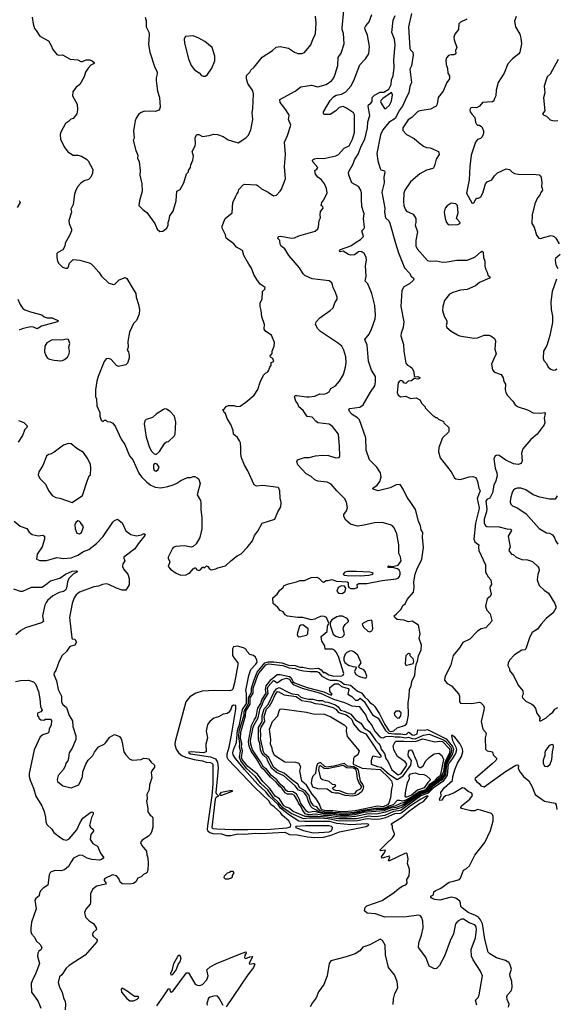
# Model space of a CAD drawing. Extents: x 1493970 to 1595317, y 729910 to 844791.
# Tile 192 of 256: x 1544570 to 1550249, y 806525 to 816939. Entities that reach past the tile are written whole.
import ezdxf

# ---------------------------------------------------------------- set-up
doc = ezdxf.new("R2010")
doc.units = 0

msp = doc.modelspace()

# ---------------------------------------------------------------- linework, layer by layer
at = {"layer": '0CON10XD'}
for points in [[(1545645, 812502), (1545684, 812445), (1545731, 812325), (1545766, 812285), (1545832, 812142), (1545859, 812105), (1545916, 812046), (1545957, 812015), (1546005, 811994), (1546065, 811989), (1546139, 812001), (1546195, 812019), (1546235, 812036), (1546275, 812067), (1546345, 812097), (1546383, 812097), (1546405, 812107), (1546425, 812107), (1546450, 812095), (1546465, 812080), (1546480, 812035), (1546449, 811915), (1546482, 811855), (1546487, 811833), (1546486, 811755), (1546498, 811675), (1546499, 811585), (1546498, 811555), (1546476, 811464), (1546438, 811395), (1546405, 811366), (1546385, 811360), (1546315, 811374), (1546265, 811372), (1546221, 811369), (1546194, 811356), (1546186, 811345), (1546142, 811255), (1546141, 811245), (1546160, 811205), (1546142, 811155), (1546168, 811128), (1546226, 811086), (1546275, 811063), (1546332, 811068), (1546355, 811080), (1546376, 811094), (1546405, 811130), (1546425, 811140), (1546435, 811140), (1546440, 811125), (1546465, 811112), (1546488, 811125), (1546505, 811150), (1546515, 811150), (1546525, 811140), (1546548, 811162), (1546562, 811155), (1546574, 811134), (1546595, 811122), (1546645, 811130), (1546668, 811142), (1546748, 811162), (1546804, 811216), (1546873, 811267), (1546915, 811291), (1546978, 811355), (1547033, 811427), (1547056, 811485), (1547091, 811529), (1547136, 811614), (1547272, 811655), (1547303, 811735), (1547333, 811787), (1547336, 811834), (1547328, 811878), (1547322, 811955), (1547314, 811984), (1547305, 811990), (1547145, 812011), (1547075, 812006), (1547050, 812020), (1546985, 812168), (1546949, 812229), (1546916, 812305), (1546910, 812345), (1546912, 812415), (1546906, 812465), (1546898, 812485), (1546875, 812520), (1546834, 812554), (1546828, 812595), (1546806, 812656), (1546765, 812722), (1546748, 812775), (1546733, 812785), (1546720, 812815), (1546735, 812820), (1546755, 812848), (1546781, 812859), (1546835, 812857), (1546867, 812847), (1546905, 812853), (1546965, 812893), (1547052, 812968), (1547092, 813028), (1547114, 813106), (1547152, 813178), (1547171, 813199), (1547195, 813213), (1547208, 813232), (1547218, 813265), (1547232, 813285), (1547232, 813302), (1547230, 813315), (1547260, 813325), (1547250, 813355), (1547225, 813370), (1547222, 813385), (1547242, 813408), (1547242, 813435), (1547263, 813487), (1547266, 813526), (1547235, 813602), (1547175, 813643), (1547158, 813665), (1547160, 813715), (1547133, 813795), (1547127, 813865), (1547114, 813905), (1547114, 813946), (1547138, 813985), (1547141, 814065), (1547165, 814090), (1547167, 814107), (1547115, 814143), (1547080, 814190), (1547049, 814245), (1547025, 814312), (1546995, 814352), (1546942, 814445), (1546927, 814497), (1546865, 814533), (1546835, 814569), (1546757, 814627), (1546749, 814665), (1546714, 814734), (1546713, 814755), (1546745, 814837), (1546818, 814895), (1546827, 815005), (1546854, 815065), (1546867, 815095), (1546883, 815115), (1546888, 815145), (1546935, 815193), (1546952, 815198), (1547075, 815192), (1547095, 815182), (1547130, 815150), (1547198, 815115), (1547255, 815077), (1547288, 815085), (1547327, 815125), (1547342, 815148), (1547384, 815255), (1547372, 815385), (1547382, 815515), (1547371, 815645), (1547406, 815715), (1547438, 815825), (1547414, 815885), (1547422, 815925), (1547418, 815935), (1547381, 815995), (1547326, 816065), (1547322, 816095), (1547486, 816184), (1547545, 816229), (1547657, 816247), (1547725, 816230), (1547815, 816254), (1547872, 816295), (1547893, 816325), (1547908, 816362), (1547936, 816455), (1547942, 816538), (1547972, 816585), (1548004, 816684), (1547997, 816795), (1547982, 816835), (1547982, 816855), (1548002, 817035)], [(1544704, 816965), (1544712, 816895), (1544726, 816845), (1544746, 816826), (1544784, 816764), (1544875, 816716), (1544902, 816668), (1544920, 816625), (1544965, 816570), (1544985, 816563), (1545025, 816566), (1545103, 816523), (1545185, 816514), (1545216, 816496), (1545235, 816498), (1545275, 816516), (1545312, 816515), (1545336, 816505), (1545358, 816485), (1545360, 816475), (1545323, 816457), (1545296, 816425), (1545268, 816385), (1545251, 816335), (1545208, 816255), (1545167, 816225), (1545133, 816175), (1545128, 816135), (1545180, 816045), (1545183, 815985), (1545176, 815944), (1545138, 815895), (1545113, 815887), (1545088, 815862), (1545055, 815842), (1545005, 815750), (1545000, 815725), (1545002, 815675), (1545040, 815595), (1545081, 815541), (1545135, 815507), (1545185, 815507), (1545225, 815497), (1545277, 815465), (1545294, 815445), (1545343, 815355), (1545340, 815315), (1545325, 815273), (1545300, 815250), (1545254, 815236), (1545215, 815208), (1545185, 815174), (1545164, 815135), (1545152, 815095), (1545137, 814985), (1545112, 814935), (1545118, 814902), (1545092, 814815), (1545093, 814785), (1545117, 814725), (1545117, 814705), (1545098, 814655), (1545052, 814575), (1545047, 814543), (1545028, 814505), (1544975, 814478), (1544963, 814465), (1544962, 814425), (1544972, 814385), (1544985, 814362), (1545025, 814322), (1545055, 814312), (1545075, 814312), (1545085, 814320), (1545098, 814365), (1545135, 814402), (1545206, 814396), (1545305, 814368), (1545326, 814356), (1545352, 814332), (1545409, 814269), (1545435, 814227), (1545515, 814152), (1545565, 814138), (1545580, 814145), (1545622, 814188), (1545685, 814212), (1545705, 814202), (1545772, 814088), (1545799, 814045), (1545804, 814005), (1545828, 813928), (1545839, 813875), (1545836, 813826), (1545805, 813757), (1545774, 813726), (1545734, 813634), (1545714, 813536), (1545720, 813475), (1545708, 813445), (1545722, 813425), (1545730, 813385), (1545729, 813361), (1545712, 813305), (1545695, 813288), (1545615, 813272), (1545595, 813280), (1545540, 813345), (1545515, 813357), (1545485, 813352), (1545463, 813325), (1545401, 813165), (1545387, 813115), (1545373, 813023), (1545373, 812955), (1545382, 812925), (1545388, 812855), (1545417, 812785), (1545420, 812745), (1545432, 812705), (1545455, 812690), (1545468, 812702), (1545482, 812702), (1545495, 812690), (1545527, 812687), (1545555, 812672), (1545585, 812632), (1545645, 812502)], [(1546047, 815983), (1546005, 815970), (1545945, 815972), (1545885, 815968), (1545855, 815958), (1545827, 815935), (1545802, 815898), (1545791, 815869), (1545774, 815765), (1545783, 815687), (1545771, 815665), (1545799, 815555), (1545819, 815505), (1545817, 815475), (1545833, 815435), (1545846, 815345), (1545843, 815295), (1545864, 815204), (1545866, 815125), (1545837, 815025), (1545832, 814975), (1545872, 814932), (1545915, 814900), (1545999, 814785), (1546026, 814725), (1546055, 814700), (1546085, 814703), (1546128, 814735), (1546142, 814765), (1546140, 814795), (1546152, 814825), (1546158, 814865), (1546196, 814915), (1546226, 815024), (1546233, 815125), (1546268, 815145), (1546287, 815175), (1546309, 815215), (1546335, 815308), (1546355, 815330), (1546358, 815345), (1546378, 815375), (1546381, 815405), (1546404, 815455), (1546411, 815495), (1546396, 815545), (1546426, 815605), (1546430, 815625), (1546426, 815694), (1546444, 815726), (1546465, 815726), (1546505, 815704), (1546576, 815714), (1546625, 815729), (1546665, 815724), (1546725, 815703), (1546775, 815669), (1546884, 815636), (1546965, 815689), (1546993, 815717), (1547018, 815775), (1547038, 815882), (1547030, 815955), (1547039, 816001), (1547046, 816154), (1547036, 816186), (1546986, 816265), (1546972, 816315), (1546972, 816348), (1547005, 816384), (1547016, 816405), (1547053, 816437), (1547136, 816544), (1547246, 816614), (1547285, 816650), (1547325, 816656), (1547415, 816639), (1547480, 816595), (1547515, 816583), (1547555, 816582), (1547585, 816594), (1547652, 816675), (1547675, 816742), (1547695, 816772), (1547701, 816795), (1547706, 816904), (1547700, 816975)], [(1545897, 816965), (1545909, 816929), (1545910, 816865), (1545937, 816807), (1545942, 816782), (1545934, 816676), (1545947, 816597), (1545998, 816445), (1546026, 816385), (1546026, 816365), (1546014, 816325), (1546014, 816295), (1546030, 816185), (1546051, 816115), (1546056, 816015), (1546047, 815983)], [(1548661, 807449), (1548435, 807446), (1548335, 807483), (1548249, 807489), (1548218, 807515), (1548225, 807548), (1548243, 807565), (1548407, 807623), (1548535, 807711), (1548586, 807755), (1548625, 807779), (1548655, 807789), (1548669, 807805), (1548668, 807845), (1548691, 807885), (1548696, 807935), (1548696, 807956), (1548674, 808015), (1548682, 808065), (1548672, 808115), (1548663, 808123), (1548645, 808120), (1548485, 808041), (1548472, 808042), (1548487, 808085), (1548482, 808092), (1548402, 808072), (1548400, 808085), (1548436, 808135), (1548440, 808155), (1548388, 808148), (1548382, 808155), (1548445, 808220), (1548514, 808285), (1548536, 808316), (1548538, 808328), (1548514, 808384), (1548514, 808415), (1548503, 808435), (1548610, 808500), (1548684, 808566), (1548800, 808650), (1548845, 808671), (1548893, 808725), (1548875, 808726), (1548816, 808695), (1548705, 808625), (1548617, 808553), (1548598, 808542), (1548535, 808541), (1548441, 808499), (1548385, 808485), (1548325, 808480), (1548247, 808487), (1548144, 808466), (1548038, 808462), (1547936, 808466), (1547834, 808486), (1547755, 808493), (1547635, 808494), (1547575, 808488), (1547442, 808542), (1547354, 808604), (1547310, 808660), (1547252, 808712), (1547195, 808795), (1547122, 808862), (1547065, 808936), (1546970, 809020), (1546911, 809101), (1546898, 809135), (1546906, 809205), (1546898, 809245), (1546901, 809285), (1546891, 809355), (1546894, 809416), (1546945, 809585), (1546946, 809625), (1546992, 809705), (1546991, 809769), (1547023, 809825), (1547022, 809868), (1547053, 809957), (1547083, 810037), (1547165, 810136), (1547204, 810146), (1547258, 810148), (1547345, 810138), (1547415, 810111), (1547487, 810107), (1547535, 810090), (1547565, 810090), (1547645, 810075), (1547732, 810082), (1547762, 810062), (1547785, 810031), (1547795, 810039), (1547804, 810036), (1547840, 810010), (1547895, 809995), (1547981, 809999), (1547994, 810006), (1547999, 810025), (1547943, 810203), (1547919, 810249), (1547901, 810271), (1547882, 810282), (1547803, 810283), (1547798, 810315), (1547769, 810365), (1547760, 810415), (1547823, 810467), (1547829, 810525), (1547841, 810555), (1547816, 810615), (1547795, 810628), (1547765, 810630), (1547717, 810613), (1547695, 810597), (1547655, 810592), (1547565, 810617), (1547515, 810616), (1547405, 810631), (1547378, 810645), (1547358, 810675), (1547325, 810692), (1547303, 810723), (1547252, 810765), (1547250, 810825), (1547295, 810862), (1547322, 810905), (1547355, 810930), (1547370, 810955), (1547416, 810974), (1547500, 810995), (1547535, 811007), (1547585, 811008), (1547655, 811038), (1547715, 811042), (1547735, 811032), (1547773, 810993), (1547785, 810989), (1547815, 811006), (1547835, 811006), (1547875, 811019), (1547922, 811002), (1548034, 810995), (1548047, 810985), (1548046, 810955), (1548054, 810934), (1548073, 810923), (1548115, 810922), (1548144, 810935), (1548143, 810967), (1548158, 810975), (1548245, 810976), (1548405, 811009), (1548555, 811025), (1548575, 811033), (1548589, 811051), (1548596, 811075), (1548597, 811097), (1548587, 811117), (1548570, 811130), (1548515, 811145), (1548473, 811145), (1548467, 811155), (1548476, 811164), (1548515, 811156), (1548575, 811170), (1548607, 811215), (1548599, 811259), (1548583, 811295), (1548583, 811385), (1548560, 811500), (1548534, 811565), (1548515, 811586), (1548494, 811596), (1548405, 811620), (1548325, 811618), (1548216, 811594), (1548145, 811584), (1548071, 811605), (1548021, 811645), (1547999, 811685), (1548001, 811705), (1548027, 811743), (1548038, 811775), (1548028, 811835), (1548008, 811875), (1547925, 811955), (1547865, 812025), (1547825, 812046), (1547725, 812059), (1547695, 812071), (1547655, 812106), (1547601, 812135), (1547515, 812232), (1547504, 812266), (1547510, 812285), (1547585, 812310), (1547635, 812310), (1547702, 812328), (1547775, 812334), (1547839, 812329), (1547915, 812306), (1547951, 812309), (1547959, 812325), (1547954, 812424), (1547943, 812555), (1547882, 812635), (1547845, 812661), (1547726, 812676), (1547703, 812693), (1547665, 812736), (1547612, 812742), (1547570, 812805), (1547526, 812846), (1547514, 812875), (1547491, 812905), (1547478, 812952), (1547485, 812964), (1547504, 812966), (1547605, 812949), (1547635, 812950), (1547692, 812958), (1547745, 812983), (1547785, 812979), (1547815, 812985), (1547845, 813004), (1547863, 813037), (1547914, 813066), (1547956, 813115), (1547998, 813185), (1548019, 813265), (1548024, 813315), (1548022, 813375), (1548001, 813445), (1547979, 813485), (1547945, 813513), (1547755, 813640), (1547725, 813669), (1547701, 813715), (1547709, 813745), (1547745, 813786), (1547855, 813863), (1547887, 813893), (1547904, 813946), (1547930, 813985), (1547930, 814005), (1547914, 814054), (1547888, 814105), (1547882, 814135), (1547872, 814155), (1547845, 814177), (1547665, 814197), (1547586, 814235), (1547570, 814250), (1547532, 814315), (1547417, 814445), (1547376, 814515), (1547336, 814545), (1547328, 814565), (1547324, 814604), (1547303, 814625), (1547310, 814645), (1547335, 814650), (1547445, 814627), (1547478, 814632), (1547526, 814654), (1547697, 814703), (1547724, 814726), (1547733, 814747), (1547740, 814815), (1547753, 814845), (1547750, 814875), (1547755, 814910), (1547780, 814945), (1547779, 814959), (1547762, 814975), (1547767, 815005), (1547789, 815035), (1547823, 815107), (1547816, 815155), (1547796, 815205), (1547764, 815244), (1547725, 815274), (1547701, 815305), (1547694, 815345), (1547715, 815360), (1547724, 815375), (1547672, 815435), (1547669, 815455), (1547685, 815469), (1547725, 815474), (1547788, 815472), (1547915, 815498), (1547945, 815513), (1548005, 815581), (1548056, 815605), (1548091, 815675), (1548114, 815745), (1548115, 815885), (1548113, 815933), (1548101, 815955), (1548027, 816005), (1547995, 816020), (1547975, 816019), (1547951, 816009), (1547915, 815974), (1547855, 815936), (1547795, 815936), (1547786, 815945), (1547787, 815965), (1547856, 816085), (1547891, 816125), (1547918, 816142), (1547975, 816153), (1548021, 816175), (1548074, 816236), (1548105, 816295), (1548168, 816462), (1548231, 816525), (1548265, 816577), (1548273, 816655), (1548251, 816775), (1548226, 816835), (1548224, 816855), (1548234, 816876), (1548269, 816915), (1548296, 816995)], [(1549107, 808737), (1549075, 808730), (1549055, 808714), (1549036, 808685), (1549015, 808681), (1549012, 808695), (1549029, 808735), (1549026, 808765), (1549063, 808815), (1549149, 808891), (1549154, 808935), (1549177, 809015), (1549202, 809075), (1549247, 809145), (1549261, 809195), (1549257, 809227), (1549229, 809285), (1549175, 809351), (1549145, 809370), (1549139, 809365), (1549149, 809315), (1549186, 809245), (1549191, 809215), (1549182, 809178), (1549148, 809122), (1549104, 809065), (1549093, 808947), (1549048, 808882), (1548945, 808810), (1548915, 808779), (1548892, 808758), (1548815, 808731), (1548605, 808576), (1548525, 808565), (1548435, 808521), (1548365, 808510), (1548315, 808507), (1548265, 808514), (1548135, 808488), (1548034, 808486), (1547947, 808487), (1547825, 808506), (1547727, 808513), (1547590, 808510), (1547465, 808564), (1547421, 808601), (1547391, 808611), (1547364, 808625), (1547319, 808699), (1547273, 808725), (1547218, 808808), (1547145, 808882), (1547088, 808958), (1546985, 809040), (1546925, 809115), (1546917, 809135), (1546928, 809205), (1546917, 809245), (1546920, 809285), (1546908, 809335), (1546912, 809405), (1546961, 809575), (1546964, 809625), (1547009, 809701), (1547010, 809765), (1547040, 809815), (1547040, 809865), (1547091, 810005), (1547105, 810031), (1547175, 810114), (1547205, 810126), (1547355, 810110), (1547423, 810083), (1547485, 810078), (1547525, 810062), (1547575, 810053), (1547645, 810045), (1547715, 810045), (1547735, 810033), (1547766, 809996), (1547835, 809959), (1547855, 809953), (1547925, 809953), (1547968, 809938), (1548005, 809911), (1548071, 809901), (1548145, 809838), (1548189, 809819), (1548224, 809774), (1548256, 809746), (1548275, 809718), (1548305, 809700), (1548325, 809678), (1548378, 809598), (1548435, 809485), (1548472, 809425), (1548485, 809415), (1548505, 809412), (1548531, 809419), (1548565, 809451), (1548652, 809478), (1548666, 809494), (1548683, 809585), (1548681, 809715), (1548693, 809785), (1548697, 809855), (1548714, 809895), (1548720, 809940), (1548750, 810005), (1548759, 810081), (1548769, 810131), (1548781, 810155), (1548789, 810211), (1548818, 810275), (1548822, 810325), (1548797, 810395), (1548807, 810443), (1548791, 810535), (1548725, 810579), (1548685, 810571), (1548635, 810587), (1548564, 810594), (1548541, 810615), (1548534, 810635), (1548556, 810654), (1548606, 810704), (1548625, 810742), (1548648, 810762), (1548672, 810805), (1548739, 810885), (1548746, 810935), (1548742, 810992), (1548756, 811074), (1548772, 811125), (1548825, 811235), (1548845, 811355), (1548833, 811467), (1548837, 811515), (1548820, 811545), (1548813, 811585), (1548791, 811635), (1548759, 811759), (1548696, 811855), (1548669, 811885), (1548630, 811975), (1548595, 812023), (1548555, 812021), (1548492, 811988), (1548379, 811961), (1548365, 811957), (1548332, 811965), (1548310, 811975), (1548307, 811985), (1548354, 812015), (1548380, 812055), (1548396, 812105), (1548390, 812145), (1548348, 812208), (1548271, 812285), (1548238, 812385), (1548234, 812515), (1548165, 812706), (1548145, 812729), (1548089, 812765), (1548061, 812795), (1548053, 812815), (1548056, 812824), (1548065, 812828), (1548169, 812841), (1548205, 812865), (1548281, 812999), (1548330, 813065), (1548337, 813107), (1548336, 813165), (1548292, 813232), (1548262, 813328), (1548246, 813496), (1548221, 813555), (1548267, 813613), (1548294, 813665), (1548332, 813775), (1548334, 813815), (1548330, 813915), (1548296, 814045), (1548255, 814145), (1548225, 814175), (1548236, 814225), (1548231, 814335), (1548239, 814395), (1548235, 814426), (1548215, 814467), (1548185, 814489), (1548157, 814483), (1548115, 814452), (1548075, 814448), (1548050, 814455), (1547995, 814490), (1547963, 814483), (1547956, 814495), (1547965, 814509), (1548075, 814549), (1548132, 814588), (1548176, 814615), (1548207, 814645), (1548192, 814705), (1548215, 814730), (1548220, 814745), (1548209, 814835), (1548214, 814885), (1548192, 814962), (1548186, 815045), (1548189, 815105), (1548181, 815135), (1548155, 815175), (1548085, 815215), (1548053, 815295), (1548050, 815325), (1548098, 815415), (1548113, 815457), (1548153, 815517), (1548185, 815602), (1548223, 815677), (1548251, 815795), (1548255, 815858), (1548276, 815925), (1548257, 816025), (1548262, 816038), (1548287, 816055), (1548300, 816075), (1548302, 816115), (1548325, 816141), (1548385, 816173), (1548425, 816172), (1548476, 816204), (1548501, 816255), (1548504, 816305), (1548522, 816345), (1548533, 816435), (1548530, 816515), (1548545, 816675), (1548535, 816735), (1548510, 816805), (1548522, 816935), (1548543, 816985)], [(1548718, 817005), (1548686, 816865), (1548700, 816635), (1548705, 816620), (1548729, 816595), (1548734, 816565), (1548718, 816452), (1548700, 816415), (1548716, 816275), (1548699, 816231), (1548688, 816165), (1548665, 816119), (1548620, 816025), (1548589, 815981), (1548545, 815896), (1548478, 815852), (1548412, 815775), (1548387, 815723), (1548349, 815525), (1548361, 815445), (1548384, 815365), (1548393, 815353), (1548429, 815339), (1548434, 815325), (1548424, 815275), (1548426, 815215), (1548403, 815115), (1548433, 814945), (1548429, 814905), (1548440, 814845), (1548475, 814812), (1548487, 814787), (1548546, 814576), (1548579, 814475), (1548644, 814315), (1548695, 814257), (1548712, 814225), (1548737, 814207), (1548741, 814195), (1548737, 814183), (1548695, 814146), (1548635, 814114), (1548615, 814075), (1548604, 813905), (1548634, 813745), (1548630, 813685), (1548606, 813625), (1548602, 813595), (1548632, 813505), (1548635, 813435), (1548656, 813305), (1548674, 813284), (1548702, 813272), (1548724, 813254), (1548740, 813215), (1548745, 813170), (1548755, 813162), (1548785, 813166), (1548804, 813155), (1548801, 813145), (1548785, 813138), (1548745, 813144), (1548715, 813120), (1548680, 813115), (1548655, 813090), (1548635, 813100), (1548625, 813117), (1548605, 813124), (1548588, 813115), (1548575, 813098), (1548564, 812995), (1548575, 812969), (1548605, 812950), (1548657, 812957), (1548705, 812932), (1548765, 812940), (1548805, 812918), (1548825, 812880), (1548860, 812845), (1548860, 812835), (1548945, 812750), (1548957, 812747), (1548975, 812730), (1548985, 812730), (1549003, 812713), (1549055, 812690), (1549060, 812675), (1549110, 812625), (1549112, 812585), (1549108, 812575), (1549046, 812515), (1549004, 812415), (1549002, 812368), (1549019, 812305), (1549135, 812158), (1549171, 812095), (1549184, 812084), (1549235, 812077), (1549325, 812103), (1549365, 812108), (1549396, 812096), (1549416, 812055), (1549428, 811985), (1549443, 811955), (1549411, 811875), (1549432, 811775), (1549429, 811755), (1549392, 811615), (1549375, 811445), (1549386, 811416), (1549430, 811385), (1549426, 811355), (1549430, 811325), (1549498, 811175), (1549498, 811095), (1549529, 811045), (1549556, 811015), (1549564, 810966), (1549549, 810945), (1549546, 810925), (1549558, 810862), (1549550, 810840), (1549518, 810812), (1549500, 810735), (1549515, 810694), (1549549, 810655), (1549566, 810585), (1549563, 810575), (1549503, 810507), (1549454, 810496), (1549415, 810473), (1549335, 810386), (1549258, 810352), (1549225, 810296)], [(1549302, 816945), (1549235, 816912), (1549218, 816895), (1549213, 816835), (1549175, 816788), (1549166, 816755), (1549169, 816725), (1549196, 816646), (1549183, 816615), (1549184, 816585), (1549177, 816573), (1549165, 816566), (1549135, 816568), (1549108, 816562), (1549087, 816535), (1549081, 816511), (1549082, 816465), (1549096, 816424), (1549102, 816375), (1549118, 816345), (1549118, 816315), (1549089, 816275), (1549051, 816185), (1548999, 816115), (1548988, 816045), (1548977, 816023), (1548917, 815993), (1548806, 815976), (1548785, 815967), (1548720, 815905), (1548680, 815880), (1548624, 815795), (1548626, 815766), (1548663, 815725), (1548745, 815684), (1548796, 815636), (1548845, 815601), (1548875, 815586), (1548915, 815583), (1548940, 815575), (1549003, 815545), (1549008, 815515), (1548978, 815465), (1548964, 815406), (1548954, 815376), (1548942, 815365), (1548875, 815348), (1548805, 815309), (1548706, 815224), (1548645, 815136), (1548636, 815105), (1548631, 815015), (1548636, 814975), (1548649, 814935), (1548665, 814914), (1548735, 814881), (1548763, 814835), (1548764, 814795), (1548757, 814765), (1548780, 814695), (1548762, 814605), (1548764, 814546), (1548775, 814514), (1548885, 814394), (1548915, 814384), (1548982, 814388), (1549046, 814376), (1549095, 814377), (1549195, 814397), (1549305, 814396), (1549385, 814429), (1549445, 814481), (1549465, 814492), (1549475, 814480), (1549478, 814425), (1549494, 814385), (1549492, 814335), (1549498, 814305), (1549518, 814268), (1549525, 814238), (1549548, 814215), (1549542, 814205), (1549435, 814160), (1549393, 814125), (1549305, 814086), (1549235, 814078), (1549155, 814054), (1549117, 814035), (1549065, 813968), (1549048, 813905), (1549046, 813865), (1549061, 813805), (1549090, 813755), (1549091, 813729), (1549083, 813705), (1549090, 813685), (1549135, 813644), (1549203, 813605), (1549226, 813596), (1549375, 813570), (1549414, 813576), (1549485, 813601), (1549535, 813603), (1549556, 813596), (1549595, 813568), (1549604, 813544), (1549598, 813455), (1549613, 813405), (1549584, 813345), (1549562, 813295), (1549574, 813235), (1549595, 813211), (1549666, 813185), (1549685, 813152), (1549693, 813113), (1549710, 813085), (1549709, 813025), (1549716, 812995), (1549734, 812964), (1549790, 812905), (1549815, 812867), (1549845, 812844), (1549945, 812813), (1550005, 812780), (1550084, 812776), (1550124, 812784), (1550131, 812775), (1550119, 812725), (1550126, 812674), (1550122, 812655), (1550046, 812554), (1549980, 812500), (1549895, 812402), (1549881, 812355), (1549888, 812275), (1549877, 812245), (1549845, 812234), (1549795, 812241), (1549715, 812279), (1549645, 812331), (1549624, 812334), (1549603, 812327), (1549589, 812295), (1549603, 812195), (1549621, 812145), (1549622, 812115), (1549609, 812061), (1549588, 812015), (1549572, 811935), (1549545, 811879), (1549515, 811864), (1549503, 811847), (1549513, 811765), (1549510, 811735), (1549485, 811655), (1549484, 811614), (1549499, 811589), (1549515, 811578), (1549645, 811574), (1549725, 811553), (1549765, 811552), (1549774, 811535), (1549739, 811475), (1549760, 811365), (1549748, 811325), (1549752, 811315), (1549775, 811287), (1549792, 811282), (1549825, 811254), (1549885, 811231), (1549945, 811226), (1549998, 811208), (1550055, 811157), (1550065, 811138), (1550068, 811115), (1550055, 811072)], [(1549825, 816973), (1549806, 816925), (1549816, 816865), (1549862, 816785), (1549874, 816745), (1549880, 816685), (1549864, 816595), (1549853, 816577), (1549786, 816524), (1549736, 816474), (1549696, 816374), (1549632, 816275), (1549612, 816195), (1549609, 816135), (1549593, 816105), (1549589, 816081), (1549575, 816072), (1549468, 816062), (1549435, 816026), (1549405, 816007), (1549365, 816012), (1549345, 816008), (1549334, 815985), (1549339, 815965), (1549359, 815935), (1549386, 815905), (1549394, 815855), (1549405, 815834), (1549415, 815823), (1549435, 815822), (1549462, 815805), (1549477, 815765), (1549477, 815735), (1549465, 815702), (1549445, 815682), (1549415, 815672), (1549395, 815643), (1549349, 815505), (1549334, 815385), (1549326, 815245), (1549298, 815105), (1549355, 815002), (1549365, 814998), (1549375, 815002), (1549405, 815050), (1549427, 815053), (1549450, 815065), (1549470, 815105), (1549500, 815205), (1549518, 815225), (1549566, 815244), (1549595, 815288), (1549625, 815320), (1549717, 815363), (1549754, 815354), (1549783, 815325), (1549805, 815314), (1549846, 815306), (1550035, 815303), (1550067, 815297), (1550079, 815289), (1550087, 815275), (1550096, 815214), (1550091, 815175), (1550098, 815158), (1550103, 815135), (1550085, 815112), (1550075, 815083), (1550049, 815055), (1550020, 814990), (1549994, 814875), (1549991, 814785), (1550014, 814745), (1550040, 814660), (1550065, 814630), (1550086, 814624), (1550114, 814636), (1550195, 814657), (1550225, 814647), (1550245, 814628), (1550279, 814569)], [(1546511, 816341), (1546535, 816342), (1546559, 816361), (1546605, 816428), (1546636, 816505), (1546636, 816555), (1546606, 816646), (1546529, 816709), (1546465, 816744), (1546405, 816767), (1546325, 816760), (1546312, 816738), (1546315, 816692), (1546358, 816525), (1546386, 816455), (1546420, 816410), (1546469, 816379), (1546495, 816350), (1546511, 816341)], [(1550270, 816520), (1550185, 816362), (1550152, 816335), (1550140, 816305), (1550121, 816235), (1550126, 816166), (1550114, 816114), (1550126, 815975), (1550102, 815945), (1550115, 815928), (1550145, 815918), (1550185, 815881), (1550225, 815868)], [(1548445, 816001), (1548483, 816035), (1548505, 816077), (1548516, 816145), (1548505, 816168), (1548413, 816107), (1548393, 816085), (1548390, 816075), (1548397, 816055), (1548422, 816012), (1548431, 816001), (1548445, 816001)], [(1550225, 815868), (1550265, 815872)], [(1544565, 815027), (1544577, 815005), (1544545, 814953)], [(1549125, 814768), (1549205, 814774), (1549228, 814785), (1549232, 814795), (1549192, 814835), (1549210, 814895), (1549202, 814975), (1549185, 814992), (1549135, 814998), (1549095, 814972), (1549073, 814945), (1549063, 814905), (1549072, 814835), (1549088, 814795), (1549105, 814772), (1549125, 814768)], [(1550291, 814455), (1550239, 814415), (1550235, 814395), (1550245, 814345), (1550265, 814308)], [(1550251, 814195), (1550206, 814065), (1550191, 813955), (1550194, 813875), (1550207, 813805), (1550208, 813735), (1550179, 813599), (1550147, 813495), (1550112, 813435), (1550111, 813355), (1550117, 813335), (1550144, 813304), (1550164, 813264), (1550192, 813242), (1550215, 813232), (1550240, 813235), (1550253, 813247)], [(1544552, 813985), (1544576, 813926), (1544604, 813884), (1544625, 813870), (1544685, 813848), (1544805, 813818), (1544830, 813795), (1544860, 813785), (1544915, 813786), (1544980, 813755), (1544970, 813745), (1544803, 813697), (1544755, 813671), (1544715, 813687), (1544685, 813689), (1544595, 813670), (1544564, 813656)], [(1545005, 813330), (1545025, 813334), (1545045, 813344), (1545075, 813371), (1545094, 813406), (1545098, 813435), (1545091, 813475), (1545102, 813515), (1545086, 813555), (1545065, 813560), (1545015, 813549), (1544915, 813552), (1544859, 813521), (1544835, 813485), (1544832, 813425), (1544847, 813387), (1544865, 813361), (1544885, 813350), (1544935, 813338), (1545005, 813330)], [(1546015, 812341), (1546049, 812371), (1546105, 812460), (1546125, 812473), (1546145, 812478), (1546205, 812533), (1546216, 812555), (1546224, 812684), (1546208, 812745), (1546162, 812795), (1546125, 812820), (1546105, 812823), (1546092, 812818), (1546014, 812766), (1545975, 812730), (1545908, 812712), (1545894, 812695), (1545886, 812665), (1545910, 812525), (1545944, 812414), (1545965, 812376), (1545995, 812347), (1546015, 812341)], [(1544559, 812699), (1544615, 812678), (1544648, 812645), (1544646, 812625), (1544626, 812604), (1544599, 812541), (1544555, 812472)], [(1545125, 811833), (1545234, 811906), (1545285, 812060), (1545307, 812113), (1545318, 812125), (1545322, 812195), (1545318, 812235), (1545290, 812295), (1545245, 812362), (1545175, 812403), (1545115, 812453), (1545086, 812456), (1545035, 812439), (1544936, 812364), (1544896, 812344), (1544875, 812340), (1544855, 812323), (1544814, 812225), (1544774, 812156), (1544767, 812125), (1544783, 812085), (1544844, 812025), (1544875, 811958), (1544915, 811907), (1544954, 811884), (1544995, 811878), (1545125, 811833)], [(1546015, 812164), (1546035, 812181), (1546045, 812205), (1546025, 812238), (1546005, 812246), (1545995, 812241), (1545986, 812225), (1545986, 812195), (1545995, 812172), (1546015, 812164)], [(1550257, 811903), (1550235, 811869), (1550175, 811869), (1550075, 811890), (1550005, 811914), (1549926, 811966), (1549875, 811984), (1549835, 811983), (1549814, 811976), (1549795, 811964), (1549783, 811937), (1549765, 811875), (1549761, 811835), (1549766, 811815), (1549785, 811798), (1549835, 811775), (1549928, 811718), (1550066, 811556), (1550145, 811512), (1550178, 811508), (1550209, 811489), (1550227, 811467), (1550242, 811425), (1550265, 811391)], [(1544511, 811635), (1544575, 811583), (1544645, 811556), (1544670, 811520), (1544703, 811493), (1544765, 811481), (1544815, 811488), (1544832, 811475), (1544833, 811445), (1544810, 811365), (1544756, 811285), (1544748, 811235), (1544785, 811220), (1544855, 811218), (1544929, 811241), (1544965, 811250), (1545035, 811239), (1545115, 811249), (1545185, 811277), (1545245, 811315), (1545301, 811335), (1545385, 811398), (1545455, 811474), (1545555, 811623), (1545575, 811642), (1545605, 811657), (1545656, 811616), (1545695, 811532), (1545745, 811493), (1545805, 811480), (1545858, 811492), (1545885, 811504), (1545899, 811495), (1545895, 811482), (1545823, 811397), (1545788, 811342), (1545674, 811255), (1545671, 811245), (1545684, 811215), (1545661, 811185), (1545659, 811155), (1545674, 811125), (1545715, 811073), (1545728, 811028), (1545728, 810962), (1545692, 810905), (1545655, 810904), (1545595, 810925), (1545515, 810966), (1545485, 810971), (1545445, 810965), (1545404, 810946), (1545355, 810941), (1545205, 810883), (1545167, 810855), (1545148, 810825), (1545127, 810765), (1545096, 810615), (1545121, 810401), (1545125, 810392), (1545155, 810386), (1545173, 810355), (1545154, 810325), (1545102, 810308), (1545066, 810255), (1545019, 810215), (1544989, 810155), (1544954, 810056), (1544935, 810030), (1544932, 810015), (1544960, 809945), (1544977, 809855), (1545014, 809785), (1545012, 809722), (1545026, 809695), (1545066, 809665), (1545095, 809580), (1545129, 809525), (1545134, 809465), (1545164, 809365), (1545164, 809325), (1545126, 809234), (1545094, 809186), (1545088, 809132), (1545079, 809101), (1545058, 809075), (1545052, 809045), (1545032, 809005), (1544977, 808945), (1544968, 808902), (1544972, 808882), (1545026, 808836), (1545114, 808814), (1545198, 808845), (1545235, 808932), (1545240, 808985), (1545269, 809065), (1545295, 809108), (1545345, 809158), (1545363, 809193), (1545405, 809250), (1545464, 809276), (1545480, 809290), (1545525, 809352), (1545575, 809378), (1545586, 809376), (1545626, 809356), (1545644, 809334), (1545656, 809295), (1545674, 809194), (1545692, 809162), (1545735, 809118), (1545765, 809108), (1545855, 809114), (1545885, 809127), (1545916, 809126), (1545932, 809122), (1545960, 809085), (1545997, 809055), (1545996, 809035), (1545969, 808995), (1545962, 808975), (1545968, 808922), (1545944, 808845), (1545942, 808795), (1545917, 808743), (1545920, 808695), (1545914, 808675), (1545927, 808595), (1545925, 808560), (1545950, 808525), (1545973, 808513), (1545980, 808495), (1545981, 808399), (1545966, 808345), (1545950, 808320), (1545935, 808303), (1545868, 808262), (1545848, 808235), (1545862, 808205), (1545914, 808144), (1545917, 808105), (1545926, 808075), (1545929, 808015), (1545927, 807945), (1545915, 807917), (1545882, 807898), (1545856, 807874), (1545820, 807860), (1545799, 807821), (1545776, 807804), (1545735, 807794), (1545655, 807800), (1545635, 807818), (1545620, 807855), (1545596, 807885), (1545554, 807896), (1545470, 807855), (1545464, 807845), (1545466, 807835), (1545487, 807805), (1545480, 807795), (1545388, 807775), (1545368, 807765), (1545341, 807739), (1545318, 807695), (1545321, 807605), (1545317, 807585), (1545269, 807531), (1545258, 807495), (1545268, 807445), (1545305, 807407), (1545351, 807381), (1545378, 807335), (1545383, 807315), (1545352, 807288), (1545337, 807265), (1545349, 807245), (1545384, 807215), (1545389, 807205), (1545386, 807185), (1545265, 807046), (1545095, 806936), (1545063, 806907), (1545015, 806837), (1544993, 806815), (1544977, 806755), (1544991, 806705), (1545021, 806655), (1545033, 806593), (1545051, 806555), (1545056, 806526), (1545050, 806465)], [(1545205, 811500), (1545225, 811517), (1545244, 811575), (1545215, 811622), (1545200, 811635), (1545185, 811637), (1545165, 811622), (1545153, 811597), (1545156, 811555), (1545175, 811510), (1545205, 811500)], [(1544505, 810920), (1544575, 810895), (1544605, 810895), (1544695, 810937), (1544805, 810936), (1544845, 810961), (1544895, 811003), (1544995, 811033), (1545056, 811075), (1545125, 811108), (1545169, 811111), (1545178, 811105), (1545174, 811095), (1545141, 811079), (1545092, 811028), (1545078, 810992), (1545065, 810925), (1545054, 810905), (1545035, 810892), (1544988, 810882), (1544922, 810845), (1544865, 810796), (1544851, 810775), (1544835, 810745), (1544813, 810635), (1544824, 810575), (1544800, 810560), (1544633, 810507), (1544581, 810479), (1544528, 810432)], [(1548174, 811056), (1548265, 811063), (1548309, 811075), (1548312, 811085), (1548305, 811088), (1548275, 811095), (1548135, 811104), (1548035, 811103), (1548010, 811095), (1547994, 811075), (1548004, 811065), (1548035, 811061), (1548174, 811056)], [(1550055, 811072), (1550046, 811016), (1550066, 810956), (1550120, 810905), (1550167, 810875), (1550232, 810765), (1550243, 810733), (1550242, 810715), (1550214, 810666), (1550143, 810605), (1550087, 810545), (1550048, 810492), (1549995, 810458), (1549968, 810412), (1549927, 810285), (1549914, 810276), (1549885, 810270), (1549805, 810222), (1549752, 810165), (1549738, 810135), (1549737, 810107), (1549752, 810075), (1549753, 810055), (1549795, 810002), (1549845, 809900), (1549895, 809840), (1549898, 809805), (1549888, 809785), (1549892, 809765), (1549925, 809732), (1549991, 809701), (1550005, 809688), (1550027, 809655), (1550043, 809605), (1550078, 809555), (1550070, 809545), (1550072, 809525), (1550085, 809522), (1550141, 809555), (1550184, 809595), (1550213, 809615), (1550233, 809647), (1550266, 809665)], [(1547985, 810870), (1548015, 810896), (1548021, 810925), (1548006, 810946), (1547975, 810952), (1547942, 810935), (1547927, 810895), (1547944, 810875), (1547985, 810870)], [(1547955, 810404), (1547985, 810411), (1548002, 810425), (1548006, 810445), (1547994, 810495), (1547998, 810515), (1548015, 810541), (1548051, 810575), (1548051, 810585), (1548035, 810605), (1547985, 810630), (1547950, 810630), (1547927, 810623), (1547875, 810592), (1547857, 810565), (1547857, 810535), (1547889, 810439), (1547915, 810418), (1547955, 810404)], [(1548275, 810464), (1548298, 810475), (1548306, 810495), (1548302, 810572), (1548295, 810588), (1548255, 810582), (1548205, 810556), (1548195, 810545), (1548209, 810515), (1548255, 810472), (1548275, 810464)], [(1547525, 810413), (1547545, 810414), (1547605, 810431), (1547619, 810445), (1547622, 810495), (1547565, 810539), (1547545, 810536), (1547532, 810525), (1547510, 810455), (1547508, 810435), (1547515, 810420), (1547525, 810413)], [(1547695, 808290), (1547785, 808294), (1547865, 808313), (1547955, 808351), (1548235, 808407), (1548255, 808415), (1548264, 808425), (1548259, 808429), (1548235, 808435), (1548075, 808422), (1547925, 808439), (1547853, 808457), (1547585, 808457), (1547525, 808462), (1547425, 808524), (1547380, 808560), (1547331, 808601), (1547305, 808637), (1547209, 808725), (1547175, 808771), (1547091, 808851), (1546948, 809008), (1546855, 809125), (1546831, 809165), (1546827, 809185), (1546832, 809215), (1546864, 809295), (1546874, 809426), (1546895, 809486), (1546927, 809643), (1546970, 809705), (1546971, 809811), (1546962, 809845), (1546995, 810003), (1547017, 810065), (1547068, 810122), (1547082, 810145), (1547081, 810165), (1547066, 810196), (1547045, 810215), (1547004, 810224), (1546976, 810256), (1546962, 810282), (1546937, 810297), (1546875, 810313), (1546832, 810305), (1546823, 810285), (1546823, 810215), (1546839, 810185), (1546878, 810138), (1546880, 810115), (1546845, 809924), (1546825, 809860), (1546815, 809846), (1546795, 809840), (1546635, 809844), (1546502, 809838), (1546433, 809817), (1546372, 809778), (1546329, 809725), (1546215, 809305), (1546212, 809272), (1546227, 809225), (1546253, 809183), (1546285, 809155), (1546325, 809138), (1546415, 809115), (1546505, 809102), (1546545, 809087), (1546585, 809082), (1546605, 809075), (1546615, 809065), (1546613, 808855), (1546603, 808735), (1546558, 808412), (1546555, 808375), (1546560, 808360), (1546582, 808342), (1546613, 808333), (1546705, 808328), (1546760, 808310), (1546805, 808311), (1546875, 808329), (1546948, 808325), (1547065, 808335), (1547115, 808332), (1547375, 808345), (1547425, 808320), (1547505, 808318), (1547615, 808297), (1547695, 808290)], [(1548225, 809973), (1548240, 809980), (1548243, 809995), (1548225, 810046), (1548212, 810062), (1548171, 810081), (1548156, 810095), (1548183, 810137), (1548148, 810218), (1548105, 810254), (1548085, 810262), (1548060, 810260), (1548033, 810247), (1548013, 810227), (1547999, 810191), (1547999, 810165), (1548012, 810142), (1548051, 810111), (1548095, 810097), (1548125, 810094), (1548132, 810085), (1548114, 810045), (1548129, 810015), (1548165, 809991), (1548225, 809973)], [(1548665, 810107), (1548655, 810112), (1548652, 810128), (1548660, 810215), (1548685, 810240), (1548700, 810235), (1548700, 810215), (1548731, 810181), (1548736, 810154), (1548732, 810125), (1548695, 810114), (1548665, 810107)], [(1549225, 810296), (1549157, 810215), (1549131, 810115), (1549069, 809985), (1549067, 809955), (1549095, 809918), (1549139, 809895), (1549217, 809805), (1549226, 809785), (1549224, 809725), (1549235, 809711), (1549355, 809706), (1549435, 809722), (1549448, 809718), (1549478, 809685), (1549484, 809664), (1549483, 809635), (1549454, 809515), (1549472, 809435), (1549499, 809405), (1549506, 809386), (1549497, 809345), (1549500, 809225), (1549516, 809206), (1549572, 809195), (1549580, 809165), (1549618, 809125), (1549609, 809105), (1549571, 809069), (1549391, 808915), (1549388, 808905), (1549405, 808882), (1549431, 808861), (1549451, 808835), (1549485, 808825), (1549712, 808988), (1549819, 809055), (1549839, 809059), (1549848, 809045), (1549845, 809018), (1549865, 808980), (1549900, 808935), (1549958, 808888), (1549992, 808825), (1550025, 808745), (1550125, 808673), (1550235, 808651), (1550246, 808636), (1550254, 808584)], [(1544525, 809940), (1544579, 809951), (1544665, 809955), (1544715, 809936), (1544738, 809915), (1544768, 809835), (1544784, 809755), (1544789, 809675), (1544807, 809635), (1544795, 809620), (1544760, 809605), (1544760, 809575), (1544768, 809568), (1544772, 809552), (1544793, 809533), (1544825, 809530), (1544845, 809540), (1544895, 809540), (1544906, 809526), (1544905, 809478), (1544882, 809438), (1544880, 809405), (1544868, 809392), (1544815, 809375), (1544788, 809355), (1544724, 809216), (1544671, 808965), (1544671, 808935), (1544681, 808895), (1544715, 808812), (1544741, 808725), (1544806, 808625), (1544831, 808565), (1544842, 808502), (1544848, 808455), (1544857, 808427), (1544909, 808379), (1544932, 808342), (1545005, 808285), (1545035, 808269), (1545065, 808262), (1545095, 808276), (1545175, 808369), (1545214, 808456), (1545240, 808495), (1545325, 808556), (1545335, 808561), (1545349, 808555), (1545349, 808535), (1545330, 808500), (1545310, 808415), (1545318, 808398), (1545349, 808375), (1545352, 808355), (1545325, 808322), (1545315, 808268), (1545346, 808226), (1545395, 808196), (1545425, 808125), (1545462, 808075), (1545435, 808057), (1545415, 808051), (1545335, 808056), (1545285, 808071), (1545235, 808100), (1545205, 808104), (1545141, 808069), (1545115, 808032), (1545088, 807982), (1545045, 807948), (1545005, 807938), (1544945, 807939), (1544905, 807926), (1544894, 807915), (1544882, 807895), (1544868, 807785), (1544818, 807752), (1544793, 807727), (1544781, 807705), (1544775, 807673), (1544741, 807645), (1544730, 807625), (1544746, 807535), (1544697, 807393), (1544688, 807332), (1544689, 807295), (1544695, 807270), (1544726, 807235), (1544744, 807195), (1544786, 807156), (1544806, 807125), (1544797, 807105), (1544774, 807086), (1544762, 807065), (1544759, 807035), (1544780, 806955), (1544735, 806835), (1544709, 806791), (1544691, 806745), (1544696, 806655), (1544735, 806602), (1544766, 806556), (1544794, 806484)], [(1548035, 808504), (1547955, 808505), (1547865, 808520), (1547785, 808522), (1547705, 808535), (1547625, 808529), (1547591, 808541), (1547562, 808582), (1547545, 808620), (1547524, 808645), (1547514, 808675), (1547477, 808735), (1547455, 808749), (1547405, 808748), (1547381, 808761), (1547349, 808809), (1547321, 808831), (1547285, 808876), (1547225, 808926), (1547165, 808997), (1547132, 809022), (1547075, 809123), (1547021, 809201), (1546997, 809257), (1546991, 809305), (1547023, 809475), (1547050, 809530), (1547074, 809565), (1547092, 809658), (1547122, 809705), (1547134, 809746), (1547177, 809815), (1547172, 809855), (1547180, 809895), (1547231, 809959), (1547295, 810015), (1547325, 810015), (1547425, 809994), (1547441, 809981), (1547465, 809935), (1547480, 809925), (1547613, 809875), (1547789, 809829), (1547865, 809796), (1547876, 809805), (1547852, 809835), (1547854, 809876), (1547900, 809915), (1547945, 809916), (1547977, 809887), (1548045, 809865), (1548055, 809856), (1548044, 809804), (1548085, 809782), (1548125, 809741), (1548148, 809742), (1548175, 809763), (1548215, 809727), (1548305, 809588), (1548365, 809551), (1548441, 809421), (1548472, 809392), (1548535, 809385), (1548605, 809387), (1548645, 809378), (1548665, 809384), (1548685, 809402), (1548695, 809400), (1548725, 809375), (1548745, 809371), (1548777, 809385), (1548785, 809429), (1548855, 809425), (1548885, 809430), (1549084, 809334), (1549151, 809251), (1549160, 809225), (1549149, 809175), (1549092, 809075), (1549084, 809026), (1549076, 808955), (1549039, 808901), (1548935, 808824), (1548889, 808771), (1548811, 808745), (1548615, 808605), (1548555, 808588), (1548507, 808583), (1548443, 808557), (1548345, 808535), (1548261, 808539), (1548125, 808510), (1548035, 808504)], [(1548005, 808517), (1547924, 808524), (1547875, 808536), (1547795, 808535), (1547685, 808563), (1547625, 808555), (1547605, 808567), (1547543, 808655), (1547531, 808691), (1547498, 808748), (1547465, 808773), (1547405, 808777), (1547385, 808790), (1547369, 808819), (1547335, 808846), (1547291, 808901), (1547235, 808945), (1547181, 809011), (1547149, 809035), (1547120, 809090), (1547035, 809218), (1547015, 809275), (1547012, 809315), (1547040, 809455), (1547052, 809482), (1547093, 809555), (1547114, 809655), (1547138, 809692), (1547152, 809735), (1547199, 809811), (1547194, 809865), (1547200, 809885), (1547255, 809949), (1547268, 809948), (1547295, 809925), (1547345, 809961), (1547395, 809974), (1547425, 809964), (1547442, 809932), (1547465, 809907), (1547559, 809869), (1547755, 809817), (1547892, 809752), (1548007, 809717), (1548085, 809681), (1548164, 809675), (1548213, 809613), (1548232, 809582), (1548250, 809535), (1548300, 809470), (1548325, 809419), (1548375, 809361), (1548395, 809348), (1548415, 809345), (1548444, 809356), (1548505, 809361), (1548545, 809354), (1548595, 809355), (1548655, 809344), (1548685, 809351), (1548725, 809336), (1548755, 809333), (1548845, 809372), (1548905, 809382), (1549055, 809324), (1549075, 809310), (1549131, 809245), (1549140, 809215), (1549135, 809185), (1549079, 809075), (1549064, 808965), (1549029, 808911), (1548917, 808823), (1548876, 808775), (1548812, 808758), (1548635, 808638), (1548555, 808606), (1548495, 808600), (1548425, 808573), (1548210, 808555), (1548112, 808528), (1548055, 808523), (1548005, 808517)], [(1547965, 808532), (1547875, 808547), (1547775, 808550), (1547739, 808559), (1547705, 808582), (1547668, 808598), (1547654, 808614), (1547630, 808660), (1547610, 808725), (1547585, 808760), (1547565, 808775), (1547521, 808791), (1547486, 808836), (1547365, 808943), (1547287, 808977), (1547240, 809020), (1547194, 809104), (1547189, 809125), (1547149, 809159), (1547133, 809183), (1547119, 809215), (1547111, 809285), (1547097, 809325), (1547098, 809452), (1547135, 809515), (1547135, 809575), (1547159, 809651), (1547198, 809695), (1547258, 809822), (1547287, 809863), (1547315, 809875), (1547411, 809825), (1547455, 809810), (1547513, 809803), (1547545, 809775), (1547565, 809767), (1547625, 809754), (1547674, 809754), (1547725, 809738), (1547775, 809739), (1547801, 809725), (1547831, 809721), (1547912, 809692), (1547940, 809670), (1547965, 809636), (1548007, 809627), (1548074, 809594), (1548125, 809534), (1548179, 809499), (1548215, 809445), (1548271, 809411), (1548335, 809320), (1548369, 809285), (1548384, 809264), (1548396, 809225), (1548429, 809179), (1548444, 809124), (1548471, 809091), (1548510, 809005), (1548575, 808952), (1548606, 808965), (1548661, 809045), (1548666, 809065), (1548650, 809090), (1548567, 809147), (1548528, 809215), (1548521, 809259), (1548545, 809301), (1548553, 809307), (1548635, 809310), (1548755, 809304), (1548835, 809334), (1548965, 809300), (1549012, 809308), (1549045, 809303), (1549113, 809235), (1549122, 809215), (1549117, 809185), (1549072, 809088), (1549064, 809065), (1549055, 808985), (1549025, 808925), (1548914, 808836), (1548875, 808787), (1548804, 808766), (1548735, 808715), (1548635, 808656), (1548601, 808649), (1548540, 808620), (1548475, 808608), (1548425, 808585), (1548345, 808583), (1548245, 808571), (1548115, 808542), (1548045, 808534), (1547965, 808532)], [(1548025, 808545), (1547805, 808558), (1547750, 808570), (1547715, 808612), (1547685, 808622), (1547675, 808631), (1547649, 808675), (1547632, 808732), (1547593, 808783), (1547535, 808814), (1547514, 808854), (1547445, 808903), (1547370, 808970), (1547304, 808995), (1547255, 809035), (1547206, 809136), (1547162, 809175), (1547149, 809195), (1547118, 809335), (1547123, 809365), (1547119, 809435), (1547125, 809455), (1547164, 809515), (1547158, 809565), (1547174, 809624), (1547183, 809645), (1547213, 809677), (1547243, 809727), (1547275, 809800), (1547295, 809830), (1547305, 809835), (1547369, 809799), (1547495, 809781), (1547555, 809739), (1547649, 809725), (1547697, 809707), (1547765, 809701), (1547883, 809665), (1547915, 809647), (1547943, 809613), (1548025, 809587), (1548055, 809566), (1548085, 809537), (1548103, 809493), (1548152, 809432), (1548185, 809408), (1548234, 809385), (1548330, 809245), (1548348, 809208), (1548386, 809165), (1548394, 809146), (1548390, 809140), (1548375, 809135), (1548315, 809149), (1548305, 809146), (1548288, 809105), (1548289, 809065), (1548355, 809041), (1548395, 809035), (1548485, 808955), (1548565, 808904), (1548628, 808942), (1548710, 809055), (1548715, 809105), (1548686, 809145), (1548681, 809165), (1548686, 809195), (1548697, 809213), (1548705, 809217), (1548715, 809212), (1548734, 809185), (1548750, 809135), (1548768, 809105), (1548783, 809045), (1548805, 809028), (1548815, 809028), (1548841, 809049), (1548868, 809102), (1548903, 809137), (1548955, 809174), (1549005, 809180), (1549036, 809156), (1549054, 809115), (1549024, 808956), (1549012, 808935), (1548985, 808916), (1548960, 808885), (1548905, 808845), (1548866, 808795), (1548796, 808774), (1548730, 808725), (1548655, 808683), (1548625, 808674), (1548588, 808682), (1548565, 808679), (1548522, 808635), (1548475, 808621), (1548425, 808596), (1548335, 808596), (1548185, 808573), (1548115, 808554), (1548025, 808545)], [(1546825, 808373), (1546985, 808374), (1547225, 808379), (1547399, 808391), (1547437, 808403), (1547441, 808425), (1547419, 808465), (1547353, 808523), (1547329, 808555), (1547265, 808615), (1547227, 808637), (1547206, 808676), (1547059, 808819), (1546777, 809115), (1546767, 809137), (1546765, 809175), (1546787, 809245), (1546811, 809371), (1546857, 809647), (1546856, 809686), (1546832, 809688), (1546815, 809678), (1546802, 809635), (1546780, 809610), (1546765, 809601), (1546725, 809595), (1546675, 809567), (1546625, 809552), (1546583, 809517), (1546557, 809485), (1546545, 809415), (1546559, 809345), (1546541, 809275), (1546542, 809195), (1546515, 809184), (1546384, 809196), (1546358, 809192), (1546359, 809185), (1546377, 809175), (1546591, 809141), (1546642, 809122), (1546663, 809085), (1546671, 809025), (1546665, 808945), (1546647, 808765), (1546650, 808755), (1546672, 808735), (1546670, 808725), (1546645, 808708), (1546639, 808695), (1546605, 808395), (1546615, 808385), (1546655, 808381), (1546825, 808373)], [(1547968, 808562), (1547885, 808572), (1547815, 808572), (1547765, 808583), (1547742, 808642), (1547708, 808698), (1547665, 808748), (1547604, 808844), (1547556, 808885), (1547535, 808995), (1547547, 809037), (1547528, 809068), (1547517, 809077), (1547492, 809082), (1547375, 809087), (1547268, 809155), (1547245, 809205), (1547242, 809235), (1547225, 809275), (1547229, 809325), (1547215, 809435), (1547245, 809515), (1547301, 809575), (1547315, 809629), (1547327, 809645), (1547345, 809649), (1547606, 809614), (1547675, 809599), (1547795, 809595), (1547862, 809565), (1548005, 809482), (1548028, 809455), (1548026, 809415), (1548036, 809356), (1548161, 809205), (1548148, 809162), (1548111, 809139), (1548101, 809125), (1548099, 809065), (1548195, 809021), (1548385, 809008), (1548475, 808920), (1548505, 808890), (1548517, 808845), (1548506, 808805), (1548495, 808710), (1548475, 808652), (1548462, 808635), (1548415, 808612), (1548355, 808619), (1548122, 808572), (1548045, 808564), (1547968, 808562)], [(1548585, 809552), (1548605, 809577), (1548607, 809607), (1548585, 809627), (1548552, 809625), (1548532, 809605), (1548536, 809585), (1548565, 809555), (1548585, 809552)], [(1550155, 809040), (1550184, 809066), (1550202, 809115), (1550208, 809195), (1550220, 809245), (1550218, 809265), (1550205, 809273), (1550185, 809267), (1550171, 809255), (1550135, 809208), (1550127, 809187), (1550128, 809155), (1550111, 809109), (1550110, 809075), (1550125, 809043), (1550155, 809040)], [(1548095, 808728), (1548013, 808733), (1547945, 808757), (1547907, 808757), (1547875, 808767), (1547825, 808802), (1547725, 808805), (1547672, 808822), (1547659, 808865), (1547666, 808914), (1547675, 808941), (1547705, 808970), (1547713, 809045), (1547727, 809073), (1547745, 809084), (1547755, 809082), (1547795, 809045), (1547816, 809036), (1547895, 809047), (1548005, 809076), (1548035, 809049), (1548105, 809040), (1548140, 809020), (1548151, 809001), (1548173, 808885), (1548201, 808845), (1548207, 808825), (1548202, 808798), (1548186, 808774), (1548152, 808745), (1548125, 808733), (1548095, 808728)], [(1548095, 808746), (1548035, 808751), (1547954, 808784), (1547915, 808785), (1547893, 808795), (1547883, 808805), (1547885, 808813), (1547915, 808835), (1547907, 808845), (1547881, 808851), (1547845, 808880), (1547775, 808899), (1547758, 808915), (1547737, 809005), (1547743, 809047), (1547755, 809051), (1547794, 809024), (1547825, 809018), (1547995, 809056), (1548031, 809031), (1548098, 809025), (1548119, 809015), (1548130, 808995), (1548140, 808915), (1548158, 808868), (1548186, 808825), (1548175, 808799), (1548131, 808779), (1548115, 808752), (1548095, 808746)], [(1548655, 808715), (1548649, 808725), (1548655, 808786), (1548675, 808869), (1548696, 808915), (1548693, 808945), (1548705, 808962), (1548755, 808972), (1548795, 808960), (1548848, 808955), (1548875, 808942), (1548913, 808905), (1548914, 808895), (1548889, 808871), (1548852, 808815), (1548780, 808790), (1548715, 808737), (1548665, 808715), (1548655, 808715)], [(1546705, 808735), (1546694, 808735), (1546690, 808745), (1546705, 808768), (1546795, 808788), (1546820, 808785), (1546818, 808775), (1546705, 808735)], [(1549744, 806495), (1549749, 806525), (1549728, 806575), (1549724, 806605), (1549734, 806626), (1549775, 806671), (1549781, 806705), (1549778, 806765), (1549759, 806819), (1549757, 806843), (1549773, 806895), (1549762, 806942), (1549746, 806966), (1549710, 806990), (1549615, 807016), (1549545, 807059), (1549526, 807076), (1549492, 807215), (1549466, 807375), (1549447, 807417), (1549425, 807445), (1549395, 807464), (1549315, 807497), (1549251, 807545), (1549240, 807560), (1549236, 807595), (1549227, 807615), (1549187, 807647), (1549135, 807658), (1549015, 807625), (1548965, 807632), (1548935, 807643), (1548922, 807655), (1548921, 807669), (1548948, 807682), (1548954, 807715), (1548966, 807724), (1549027, 807755), (1549115, 807816), (1549162, 807828), (1549224, 807846), (1549235, 807858), (1549265, 807943), (1549299, 807961), (1549330, 807990), (1549388, 808102), (1549494, 808235), (1549554, 808365), (1549579, 808465), (1549582, 808512), (1549575, 808534), (1549563, 808543), (1549445, 808579), (1549415, 808584), (1549385, 808573), (1549345, 808572), (1549247, 808597), (1549240, 808605), (1549247, 808625), (1549335, 808695), (1549363, 808735), (1549355, 808760), (1549316, 808776), (1549275, 808811), (1549255, 808813), (1549169, 808761), (1549107, 808737)], [(1547675, 808340), (1547795, 808344), (1547845, 808349), (1547873, 808365), (1547880, 808395), (1547871, 808405), (1547845, 808413), (1547595, 808414), (1547494, 808406), (1547488, 808395), (1547575, 808364), (1547675, 808340)], [(1546743, 807853), (1546785, 807853), (1546808, 807862), (1546822, 807875), (1546823, 807887), (1546840, 807915), (1546828, 807928), (1546805, 807930), (1546792, 807918), (1546765, 807912), (1546735, 807880), (1546730, 807865), (1546743, 807853)], [(1549408, 806515), (1549392, 806568), (1549422, 806598), (1549434, 806625), (1549466, 806825), (1549448, 806875), (1549369, 806995), (1549352, 807035), (1549348, 807105), (1549392, 807228), (1549406, 807315), (1549401, 807345), (1549386, 807365), (1549328, 807388), (1549265, 807424), (1549245, 807424), (1549205, 807405), (1549181, 807375), (1549160, 807270), (1549125, 807195), (1549064, 807035), (1549011, 806935), (1548982, 806905), (1548961, 806901), (1548905, 806928), (1548868, 807025), (1548792, 807125), (1548794, 807175), (1548823, 807255), (1548839, 807335), (1548836, 807405), (1548825, 807441), (1548811, 807461), (1548795, 807468), (1548661, 807449)], [(1548524, 806524), (1548526, 806584), (1548541, 806639), (1548572, 806698), (1548566, 806765), (1548535, 806837), (1548473, 806913), (1548440, 807050), (1548439, 807149), (1548410, 807200), (1548385, 807213), (1548275, 807154), (1548202, 807128), (1548170, 807090), (1548120, 807060), (1548025, 807028), (1547863, 806985), (1547844, 806956), (1547823, 806825), (1547790, 806735), (1547734, 806656), (1547708, 806592), (1547665, 806538), (1547645, 806498)], [(1546020, 806510), (1546097, 806613), (1546145, 806690), (1546155, 806692), (1546165, 806658), (1546172, 806652), (1546195, 806666), (1546335, 806857), (1546355, 806858), (1546365, 806847), (1546427, 806737), (1546447, 806727), (1546475, 806725), (1546505, 806735), (1546551, 806785), (1546565, 806825), (1546552, 806888), (1546585, 806921), (1546653, 806957), (1546895, 807057), (1546965, 807080), (1546967, 807065), (1546954, 807046), (1546948, 807015), (1546965, 807009), (1547004, 807026), (1547035, 807030), (1546998, 806955), (1547005, 806948), (1547040, 806955), (1547055, 806957), (1547059, 806949), (1547046, 806915), (1546984, 806836), (1546755, 806499)], [(1546175, 806833), (1546171, 806855), (1546188, 806892), (1546203, 806955), (1546245, 807032), (1546255, 807046), (1546265, 807044), (1546274, 807014), (1546266, 806975), (1546247, 806953), (1546225, 806894), (1546185, 806838), (1546175, 806833)], [(1545735, 806560), (1545775, 806563), (1545815, 806580), (1545828, 806595), (1545828, 806608), (1545785, 806608), (1545706, 806665), (1545654, 806695), (1545645, 806685), (1545649, 806655), (1545705, 806588), (1545735, 806560)], [(1546725, 806514), (1546681, 806591), (1546662, 806612), (1546635, 806616), (1546585, 806602), (1546569, 806591), (1546552, 806535), (1546554, 806515)]]:
    msp.add_lwpolyline(points, dxfattribs=at)

doc.saveas('drawing.dxf')
